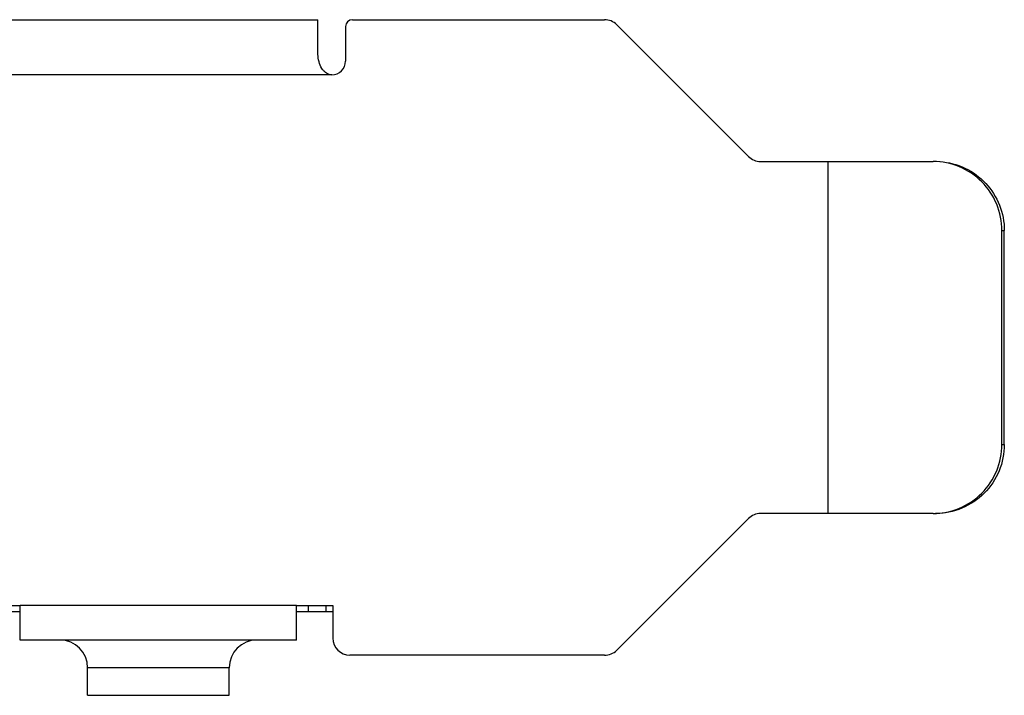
# Model space of a CAD drawing. Header units: millimetres. Extents: x 0 to 559, y 0 to 432.
# Tile 13 of 15: x 289 to 318, y 354 to 373. Entities that reach past the tile are written whole.
import ezdxf

# ---------------------------------------------------------------- set-up
doc = ezdxf.new("R2010")
doc.units = ezdxf.units.MM
doc.header["$LTSCALE"] = 30.734
doc.layers.add('00_COMPONENTS', color=7, linetype='CONTINUOUS')

msp = doc.modelspace()

# ---------------------------------------------------------------- linework, layer by layer
at = {"layer": '00_COMPONENTS', "color": 7}
for p, q in [((203.472, 373.1), (297.658, 373.1)), ((297.658, 372.092), (297.658, 373.1)), ((298.658, 373.1), (305.958, 373.1)), ((298.458, 372.9), (298.458, 371.9)), ((306.311, 372.953), (310.128, 369.136)), ((298.058, 371.5), (298.026, 371.501)), ((310.482, 368.99), (315.478, 368.99)), ((312.44, 358.79), (312.44, 368.99)), ((317.47, 360.79), (317.47, 366.99)), ((317.54, 360.79), (317.54, 366.99)), ((310.128, 358.643), (306.311, 354.826)), ((315.478, 358.79), (310.482, 358.79)), ((288.085, 356.12), (289.035, 356.12)), ((289.035, 355.12), (289.035, 356.12)), ((297.035, 356.12), (298.085, 356.12)), ((297.035, 355.12), (297.035, 356.12)), ((297.885, 356.12), (297.885, 355.947)), ((298.085, 356.12), (298.085, 355.18)), ((288.085, 355.947), (289.035, 355.947)), ((297.035, 355.947), (298.085, 355.947)), ((297.035, 355.12), (289.035, 355.12)), ((305.958, 354.68), (298.585, 354.68)), ((290.985, 353.52), (290.985, 354.32)), ((295.085, 353.52), (295.085, 354.32)), ((290.985, 353.52), (295.085, 353.52))]:
    msp.add_line(p, q, dxfattribs=at)
at = {"layer": '00_COMPONENTS', "color": 4}
for p, q in [((298.058, 371.5), (203.072, 371.5)), ((317.47, 366.99), (317.54, 366.99)), ((317.47, 360.79), (317.54, 360.79)), ((297.035, 356.12), (289.035, 356.12)), ((297.385, 355.947), (297.385, 356.12)), ((295.085, 354.32), (290.985, 354.32))]:
    msp.add_line(p, q, dxfattribs=at)
at = {"layer": '00_COMPONENTS', "color": 7}
for centre, radius, start, end in [((298.658, 372.9), 0.2, 90, 180), ((305.958, 372.6), 0.5, 45, 90), ((298.058, 371.9), 0.4, 270, 360), ((310.482, 369.49), 0.5, 225, 270), ((310.482, 358.29), 0.5, 90, 135), ((290.185, 354.32), 0.8, 0, 90), ((295.885, 354.32), 0.8, 90, 180), ((298.585, 355.18), 0.5, 180, 270), ((305.958, 355.18), 0.5, 270, 315)]:
    msp.add_arc(centre, radius, start, end, dxfattribs=at)
for points, knots in [([(297.842, 371.596), (297.814, 371.622), (297.702, 371.764), (297.663, 371.951), (297.658, 372.092)], [0, 0, 0, 0, 0.209889, 1, 1, 1, 1]), ([(298.026, 371.501), (298.011, 371.503), (297.942, 371.518), (297.881, 371.559), (297.842, 371.596)], [0, 0, 0, 0, 0.22321, 1, 1, 1, 1]), ([(317.47, 366.99), (317.47, 367.25), (317.367, 367.775), (316.923, 368.44), (316.261, 368.885), (315.737, 368.99), (315.478, 368.99)], [0, 0, 0, 0, 0.25044, 0.500623, 0.75044, 1, 1, 1, 1]), ([(315.679, 368.985), (315.927, 368.969), (316.421, 368.84), (317.037, 368.389), (317.445, 367.742), (317.54, 367.239), (317.54, 366.99)], [0, 0, 0, 0, 0.249585, 0.499412, 0.749585, 1, 1, 1, 1]), ([(315.478, 358.79), (315.737, 358.79), (316.261, 358.894), (316.923, 359.339), (317.367, 360.004), (317.47, 360.53), (317.47, 360.79)], [0, 0, 0, 0, 0.24956, 0.499377, 0.74956, 1, 1, 1, 1]), ([(317.54, 360.79), (317.54, 360.53), (317.436, 360.004), (316.993, 359.339), (316.331, 358.894), (315.807, 358.79), (315.547, 358.79)], [0, 0, 0, 0, 0.25044, 0.500623, 0.75044, 1, 1, 1, 1])]:
    msp.add_open_spline(points, degree=3, knots=knots, dxfattribs=at)

doc.saveas('drawing.dxf')
